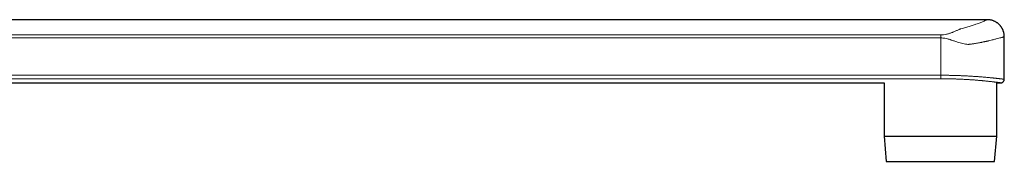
# Model space of a CAD drawing. Header units: millimetres. Extents: x 8 to 1269, y 12 to 684.
# Tile 51 of 51: x 1073 to 1269, y 493 to 521. Entities that reach past the tile are written whole.
import ezdxf

# ---------------------------------------------------------------- set-up
doc = ezdxf.new("R2010")
doc.units = ezdxf.units.MM

msp = doc.modelspace()

# ---------------------------------------------------------------- linework, layer by layer
at = {"color": 7, "linetype": 'Continuous', "lineweight": 30}
for p, q in [((1265.38, 521.44), (969.78, 521.44)), ((1268.78, 509.54), (1268.78, 518.04)), ((969.78, 508.84), (1244.82, 508.84)), ((1244.82, 508.84), (1244.82, 498.2)), ((1267.29, 508.84), (1268.08, 508.84)), ((1267.29, 498.2), (1267.29, 508.84)), ((1244.82, 498.2), (1245.25, 493.16)), ((1244.82, 498.2), (1267.29, 498.2)), ((1266.85, 493.16), (1267.29, 498.2)), ((1245.25, 493.16), (1266.85, 493.16))]:
    msp.add_line(p, q, dxfattribs=at)
at = {"color": 252, "linetype": 'Continuous', "lineweight": 0}
for p, q in [((962.99, 518.41), (1256.12, 518.41)), ((1256.12, 517.79), (962.36, 517.79)), ((1256.12, 517.79), (1256.12, 510.35)), ((962.36, 510.35), (1256.12, 510.35)), ((1256.12, 509.65), (963.35, 509.65))]:
    msp.add_line(p, q, dxfattribs=at)
msp.add_arc((1542.06, 510.2), 285.94, 179.9705, 180.1095, dxfattribs=at)
for points, knots in [([(1256.12, 518.41), (1256.31, 518.42), (1256.7, 518.43), (1257.16, 518.51), (1257.52, 518.6), (1257.8, 518.67), (1258.07, 518.76), (1258.32, 518.85), (1258.54, 518.94), (1258.74, 519.03), (1258.98, 519.13), (1259.24, 519.25), (1259.5, 519.37), (1259.74, 519.48), (1259.94, 519.56), (1260.21, 519.66), (1260.6, 519.76), (1261.1, 519.87), (1261.54, 520), (1261.97, 520.13), (1262.38, 520.26), (1262.77, 520.39), (1263.17, 520.53), (1263.57, 520.68), (1263.96, 520.83), (1264.31, 520.97), (1264.61, 521.1), (1264.91, 521.23), (1265.17, 521.34), (1265.35, 521.43), (1265.37, 521.44), (1265.38, 521.44)], [0, 0, 0, 0, 0.033704, 0.069357, 0.087626, 0.106821, 0.127056, 0.148431, 0.164277, 0.181292, 0.200964, 0.225686, 0.251645, 0.273462, 0.290871, 0.303892, 0.343197, 0.37558, 0.411225, 0.446594, 0.481461, 0.516641, 0.552239, 0.598869, 0.645425, 0.692119, 0.739166, 0.786729, 0.858122, 0.929233, 1, 1, 1, 1]), ([(1268.78, 518.04), (1268.78, 518.04), (1268.77, 518.04), (1268.68, 518.01), (1268.54, 517.97), (1268.34, 517.91), (1268.06, 517.84), (1267.69, 517.73), (1267.18, 517.6), (1266.53, 517.43), (1265.93, 517.29), (1265.48, 517.18), (1265.26, 517.14), (1265.04, 517.09), (1264.81, 517.04), (1264.57, 516.99), (1264.33, 516.94), (1264.09, 516.89), (1263.66, 516.81), (1263.08, 516.7), (1262.5, 516.61), (1262.14, 516.56), (1261.95, 516.54), (1261.78, 516.52), (1261.65, 516.51), (1261.41, 516.51), (1261.03, 516.56), (1260.51, 516.66), (1259.98, 516.8), (1259.41, 516.98), (1258.82, 517.18), (1258.25, 517.37), (1257.8, 517.51), (1257.39, 517.63), (1256.97, 517.72), (1256.54, 517.78), (1256.25, 517.79), (1256.12, 517.79)], [0, 0, 0, 0, 0.041022, 0.082917, 0.12544, 0.168605, 0.212427, 0.263075, 0.319595, 0.381999, 0.450295, 0.466389, 0.482484, 0.49858, 0.514676, 0.530774, 0.546873, 0.562973, 0.579074, 0.629201, 0.66836, 0.680956, 0.6918, 0.700896, 0.708249, 0.713867, 0.740573, 0.770917, 0.798327, 0.826454, 0.86328, 0.89311, 0.916792, 0.934334, 0.958222, 0.980062, 1, 1, 1, 1]), ([(1256.12, 510.35), (1256.24, 510.35), (1256.48, 510.34), (1256.84, 510.34), (1257.2, 510.34), (1257.54, 510.34), (1257.85, 510.33), (1258.15, 510.32), (1258.44, 510.32), (1258.73, 510.31), (1259, 510.3), (1259.26, 510.3), (1259.52, 510.29), (1259.78, 510.28), (1260.03, 510.27), (1260.36, 510.25), (1260.75, 510.24), (1261.21, 510.22), (1261.65, 510.19), (1262.07, 510.17), (1262.44, 510.14), (1262.79, 510.12), (1263.12, 510.1), (1263.43, 510.08), (1263.72, 510.05), (1264.03, 510.03), (1264.37, 510), (1264.74, 509.97), (1265.1, 509.94), (1265.42, 509.91), (1265.71, 509.88), (1265.96, 509.86), (1266.21, 509.83), (1266.44, 509.81), (1266.64, 509.79), (1266.84, 509.77), (1267.03, 509.75), (1267.23, 509.73), (1267.41, 509.71), (1267.57, 509.69), (1267.69, 509.67), (1267.8, 509.66), (1267.9, 509.65), (1268, 509.64), (1268.09, 509.63), (1268.17, 509.62), (1268.25, 509.61), (1268.33, 509.6), (1268.4, 509.59), (1268.48, 509.58), (1268.56, 509.57), (1268.64, 509.56), (1268.69, 509.55), (1268.73, 509.55), (1268.75, 509.55), (1268.77, 509.54), (1268.78, 509.54), (1268.78, 509.54), (1268.78, 509.54)], [0, 0, 0, 0, 0.018056, 0.036111, 0.054226, 0.072342, 0.087316, 0.10229, 0.117298, 0.132307, 0.1458, 0.159293, 0.172811, 0.186329, 0.199912, 0.213501, 0.2382, 0.262899, 0.287749, 0.312599, 0.332682, 0.352765, 0.372929, 0.393092, 0.41001, 0.42694, 0.451763, 0.476587, 0.501562, 0.526538, 0.546722, 0.566907, 0.587173, 0.607439, 0.624443, 0.64146, 0.661316, 0.681172, 0.701106, 0.721041, 0.73448, 0.74792, 0.761383, 0.774847, 0.788452, 0.802057, 0.815688, 0.829318, 0.843014, 0.856716, 0.881484, 0.906252, 0.922867, 0.939484, 0.956098, 0.976244, 0.996389, 1, 1, 1, 1]), ([(1268.08, 508.84), (1268.08, 508.84), (1268.08, 508.84), (1268.06, 508.84), (1268.04, 508.85), (1268.01, 508.85), (1267.97, 508.86), (1267.9, 508.87), (1267.83, 508.88), (1267.74, 508.89), (1267.64, 508.9), (1267.53, 508.91), (1267.41, 508.93), (1267.28, 508.95), (1267.15, 508.96), (1267.03, 508.98), (1266.91, 508.99), (1266.75, 509.01), (1266.56, 509.03), (1266.36, 509.06), (1266.15, 509.08), (1265.93, 509.11), (1265.7, 509.13), (1265.47, 509.16), (1265.22, 509.18), (1265, 509.2), (1264.8, 509.22), (1264.62, 509.24), (1264.44, 509.26), (1264.24, 509.28), (1264.01, 509.3), (1263.76, 509.32), (1263.5, 509.34), (1263.23, 509.36), (1262.96, 509.39), (1262.67, 509.41), (1262.39, 509.43), (1262.09, 509.45), (1261.82, 509.47), (1261.56, 509.48), (1261.29, 509.5), (1260.97, 509.52), (1260.6, 509.54), (1260.23, 509.56), (1259.85, 509.57), (1259.47, 509.59), (1259.1, 509.6), (1258.73, 509.61), (1258.35, 509.62), (1258.02, 509.63), (1257.72, 509.64), (1257.44, 509.64), (1257.13, 509.65), (1256.8, 509.65), (1256.46, 509.65), (1256.23, 509.65), (1256.12, 509.65)], [0, 0, 0, 0, 0.019533, 0.039925, 0.053673, 0.067421, 0.088696, 0.10999, 0.131289, 0.152583, 0.173859, 0.194187, 0.214526, 0.234865, 0.255193, 0.268896, 0.2826, 0.303909, 0.325236, 0.346569, 0.367896, 0.389205, 0.409564, 0.429934, 0.450304, 0.470664, 0.484388, 0.498113, 0.511359, 0.524605, 0.542342, 0.560082, 0.577819, 0.595814, 0.613812, 0.631806, 0.650066, 0.668329, 0.686589, 0.700349, 0.714109, 0.735308, 0.756525, 0.777748, 0.798965, 0.820163, 0.84043, 0.860707, 0.880983, 0.90125, 0.914917, 0.928584, 0.946416, 0.964248, 0.982124, 1, 1, 1, 1])]:
    msp.add_open_spline(points, degree=3, knots=knots, dxfattribs=at)
at = {"color": 7, "linetype": 'Continuous', "lineweight": 30}
for points, knots in [([(1268.78, 518.04), (1268.78, 518.11), (1268.78, 518.25), (1268.76, 518.45), (1268.73, 518.64), (1268.69, 518.83), (1268.64, 519), (1268.59, 519.17), (1268.53, 519.32), (1268.47, 519.47), (1268.4, 519.6), (1268.34, 519.72), (1268.27, 519.83), (1268.21, 519.93), (1268.15, 520.02), (1268.09, 520.1), (1268.03, 520.18), (1267.96, 520.26), (1267.88, 520.35), (1267.78, 520.45), (1267.67, 520.56), (1267.54, 520.67), (1267.39, 520.78), (1267.23, 520.9), (1267.06, 521), (1266.88, 521.09), (1266.7, 521.18), (1266.5, 521.25), (1266.29, 521.32), (1266.08, 521.37), (1265.85, 521.41), (1265.62, 521.44), (1265.46, 521.44), (1265.38, 521.44)], [0, 0, 0, 0, 0.038675, 0.076442, 0.113147, 0.148644, 0.182799, 0.215491, 0.246614, 0.276074, 0.303791, 0.329699, 0.353741, 0.375872, 0.396058, 0.414271, 0.431221, 0.44991, 0.473794, 0.500365, 0.529604, 0.561473, 0.595919, 0.632865, 0.672207, 0.708498, 0.746417, 0.785842, 0.826629, 0.868619, 0.911637, 0.955497, 1, 1, 1, 1]), ([(1268.08, 508.84), (1268.09, 508.84), (1268.12, 508.84), (1268.15, 508.85), (1268.2, 508.85), (1268.24, 508.86), (1268.29, 508.87), (1268.33, 508.89), (1268.38, 508.91), (1268.42, 508.93), (1268.47, 508.96), (1268.51, 508.99), (1268.55, 509.02), (1268.58, 509.06), (1268.62, 509.09), (1268.65, 509.14), (1268.68, 509.18), (1268.71, 509.23), (1268.73, 509.28), (1268.75, 509.33), (1268.76, 509.39), (1268.77, 509.44), (1268.78, 509.49), (1268.78, 509.53), (1268.78, 509.54)], [0, 0, 0, 0, 0.029654, 0.06681, 0.106732, 0.146124, 0.188529, 0.232591, 0.277763, 0.323679, 0.370105, 0.416893, 0.463945, 0.511193, 0.55859, 0.606103, 0.653853, 0.706784, 0.754517, 0.807085, 0.859027, 0.910255, 0.960815, 1, 1, 1, 1])]:
    msp.add_open_spline(points, degree=3, knots=knots, dxfattribs=at)
at = {"color": 252, "linetype": 'Continuous', "lineweight": 0}
msp.add_open_spline([(1256.12, 517.79), (1256.12, 517.86), (1256.12, 517.99), (1256.12, 518.16), (1256.12, 518.31), (1256.12, 518.38), (1256.12, 518.41)], degree=3, dxfattribs=at)

doc.saveas('drawing.dxf')
